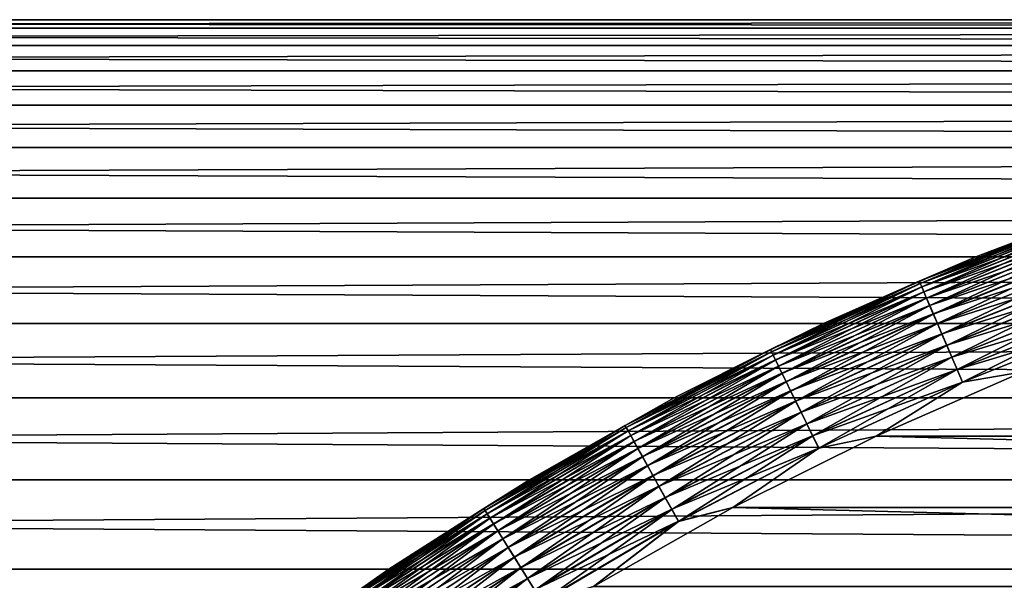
# Model space of a CAD drawing. Header units: metres. Extents: x -46 to 104, y -30 to 30.
# Tile 146 of 256: x -8.74 to -4.78, y 10.74 to 13. Entities that reach past the tile are written whole.
import ezdxf

# ---------------------------------------------------------------- set-up
doc = ezdxf.new("R2010")
doc.units = ezdxf.units.M
doc.layers.add('solid_26_000_502_XXX', color=7, linetype='CONTINUOUS')

msp = doc.modelspace()

# ---------------------------------------------------------------- linework, layer by layer
at = {"layer": 'solid_26_000_502_XXX'}
for points in [[(16, 12.99569, 0.334723), (-38.5, 12.99569, 0.334723), (-38.5, 12.961227, 1.003281)], [(16, 12.961227, 1.003281), (16, 12.99569, 0.334723), (-38.5, 12.961227, 1.003281)], [(16, 12.99569, -0.334723), (-38.5, 12.99569, -0.334723), (-38.5, 12.99569, 0.334723)], [(16, 12.99569, 0.334723), (16, 12.99569, -0.334723), (-38.5, 12.99569, 0.334723)], [(16, 12.961227, -1.003281), (-38.5, 12.961227, -1.003281), (-38.5, 12.99569, -0.334723)], [(16, 12.99569, -0.334723), (16, 12.961227, -1.003281), (-38.5, 12.99569, -0.334723)], [(16, 12.99569, 612.334717), (-38.5, 12.99569, 612.334717), (-38.5, 12.961227, 613.003296)], [(16, 12.961227, 613.003296), (16, 12.99569, 612.334717), (-38.5, 12.961227, 613.003296)], [(16, 12.99569, 611.665283), (-38.5, 12.99569, 611.665283), (-38.5, 12.99569, 612.334717)], [(16, 12.99569, 612.334717), (16, 12.99569, 611.665283), (-38.5, 12.99569, 612.334717)], [(16, 12.961227, 610.996704), (-38.5, 12.961227, 610.996704), (-38.5, 12.99569, 611.665283)], [(16, 12.99569, 611.665283), (16, 12.961227, 610.996704), (-38.5, 12.99569, 611.665283)], [(16, 12.961227, 1.003281), (-38.5, 12.961227, 1.003281), (-38.5, 12.892395, 1.669179)], [(16, 12.892395, 1.669179), (16, 12.961227, 1.003281), (-38.5, 12.892395, 1.669179)], [(16, 12.892395, -1.669179), (-38.5, 12.892395, -1.669179), (-38.5, 12.961227, -1.003281)], [(16, 12.961227, -1.003281), (16, 12.892395, -1.669179), (-38.5, 12.961227, -1.003281)], [(16, 12.961227, 613.003296), (-38.5, 12.961227, 613.003296), (-38.5, 12.892395, 613.669189)], [(16, 12.892395, 613.669189), (16, 12.961227, 613.003296), (-38.5, 12.892395, 613.669189)], [(16, 12.892395, 610.330811), (-38.5, 12.892395, 610.330811), (-38.5, 12.961227, 610.996704)], [(16, 12.961227, 610.996704), (16, 12.892395, 610.330811), (-38.5, 12.961227, 610.996704)], [(16, 12.892395, 1.669179), (-38.5, 12.892395, 1.669179), (-38.5, 12.789373, 2.33065)], [(16, 12.789373, 2.33065), (16, 12.892395, 1.669179), (-38.5, 12.789373, 2.33065)], [(16, 12.789373, -2.33065), (-38.5, 12.789373, -2.33065), (-38.5, 12.892395, -1.669179)], [(16, 12.892395, -1.669179), (16, 12.789373, -2.33065), (-38.5, 12.892395, -1.669179)], [(16, 12.892395, 613.669189), (-38.5, 12.892395, 613.669189), (-38.5, 12.789373, 614.330627)], [(16, 12.789373, 614.330627), (16, 12.892395, 613.669189), (-38.5, 12.789373, 614.330627)], [(16, 12.789373, 609.669373), (-38.5, 12.789373, 609.669373), (-38.5, 12.892395, 610.330811)], [(16, 12.892395, 610.330811), (16, 12.789373, 609.669373), (-38.5, 12.892395, 610.330811)], [(16, 12.789373, 2.33065), (-38.5, 12.789373, 2.33065), (-38.5, 12.652437, 2.985941)], [(16, 12.652437, 2.985941), (16, 12.789373, 2.33065), (-38.5, 12.652437, 2.985941)], [(16, 12.652437, -2.985941), (-38.5, 12.652437, -2.985941), (-38.5, 12.789373, -2.33065)], [(16, 12.789373, -2.33065), (16, 12.652437, -2.985941), (-38.5, 12.789373, -2.33065)], [(16, 12.789373, 614.330627), (-38.5, 12.789373, 614.330627), (-38.5, 12.652437, 614.985962)], [(16, 12.652437, 614.985962), (16, 12.789373, 614.330627), (-38.5, 12.652437, 614.985962)], [(16, 12.652437, 609.014038), (-38.5, 12.652437, 609.014038), (-38.5, 12.789373, 609.669373)], [(16, 12.789373, 609.669373), (16, 12.652437, 609.014038), (-38.5, 12.789373, 609.669373)], [(16, 12.652437, 2.985941), (-38.5, 12.652437, 2.985941), (-38.5, 12.481948, 3.633313)], [(16, 12.481948, 3.633313), (16, 12.652437, 2.985941), (-38.5, 12.481948, 3.633313)], [(16, 12.481948, -3.633313), (-38.5, 12.481948, -3.633313), (-38.5, 12.652437, -2.985941)], [(16, 12.652437, -2.985941), (16, 12.481948, -3.633313), (-38.5, 12.652437, -2.985941)], [(16, 12.652437, 614.985962), (-38.5, 12.652437, 614.985962), (-38.5, 12.481948, 615.633301)], [(16, 12.481948, 615.633301), (16, 12.652437, 614.985962), (-38.5, 12.481948, 615.633301)], [(16, 12.481948, 608.366699), (-38.5, 12.481948, 608.366699), (-38.5, 12.652437, 609.014038)], [(16, 12.652437, 609.014038), (16, 12.481948, 608.366699), (-38.5, 12.652437, 609.014038)], [(16, 12.481948, 3.633313), (-38.5, 12.481948, 3.633313), (-38.5, 12.27836, 4.271051)], [(16, 12.27836, 4.271051), (16, 12.481948, 3.633313), (-38.5, 12.27836, 4.271051)], [(16, 12.27836, -4.271051), (-38.5, 12.27836, -4.271051), (-38.5, 12.481948, -3.633313)], [(16, 12.481948, -3.633313), (16, 12.27836, -4.271051), (-38.5, 12.481948, -3.633313)], [(16, 12.481948, 615.633301), (-38.5, 12.481948, 615.633301), (-38.5, 12.27836, 616.271057)], [(16, 12.27836, 616.271057), (16, 12.481948, 615.633301), (-38.5, 12.27836, 616.271057)], [(16, 12.27836, 607.728943), (-38.5, 12.27836, 607.728943), (-38.5, 12.481948, 608.366699)], [(16, 12.481948, 608.366699), (16, 12.27836, 607.728943), (-38.5, 12.481948, 608.366699)], [(16, 12.27836, 4.271051), (-38.5, 12.27836, 4.271051), (-38.5, 12.042212, 4.897463)], [(16, 12.042212, 4.897463), (16, 12.27836, 4.271051), (-38.5, 12.042212, 4.897463)], [(16, 12.042212, -4.897463), (-38.5, 12.042212, -4.897463), (-38.5, 12.27836, -4.271051)], [(16, 12.27836, -4.271051), (16, 12.042212, -4.897463), (-38.5, 12.27836, -4.271051)], [(16, 12.27836, 616.271057), (-38.5, 12.27836, 616.271057), (-38.5, 12.042212, 616.897461)], [(16, 12.042212, 616.897461), (16, 12.27836, 616.271057), (-38.5, 12.042212, 616.897461)], [(16, 12.042212, 607.102539), (-38.5, 12.042212, 607.102539), (-38.5, 12.27836, 607.728943)], [(16, 12.27836, 607.728943), (16, 12.042212, 607.102539), (-38.5, 12.27836, 607.728943)], [(-4.897463, 12.042212, 280.5), (-4.897463, 12.042212, 315.5), (-4.271053, 12.278359, 315.5)], [(-4.513902, 12.1879, 315.555328), (-4.271053, 12.278359, 315.5), (-4.897463, 12.042212, 315.5)], [(-4.271053, 12.278359, 280.5), (-4.897463, 12.042212, 280.5), (-4.271053, 12.278359, 315.5)], [(-4.513876, 12.18783, 280.444031), (-4.897463, 12.042212, 280.5), (-4.271053, 12.278359, 280.5)], [(-4.513902, 12.1879, 315.555328), (-4.897463, 12.042212, 315.5), (-5.125416, 11.943631, 315.555328)], [(-4.513902, 12.1879, 315.555328), (-5.125416, 11.943631, 315.555328), (-4.510662, 12.179151, 315.610657)], [(-4.513876, 12.18783, 280.444031), (-5.125386, 11.943563, 280.444031), (-4.897463, 12.042212, 280.5)], [(-5.121677, 11.93492, 280.388672), (-5.125386, 11.943563, 280.444031), (-4.513876, 12.18783, 280.444031)], [(-4.51061, 12.17901, 280.388672), (-5.121677, 11.93492, 280.388672), (-4.513876, 12.18783, 280.444031)], [(-5.125416, 11.943631, 315.555328), (-5.121737, 11.935058, 315.610657), (-4.510662, 12.179151, 315.610657)], [(-4.510662, 12.179151, 315.610657), (-5.121737, 11.935058, 315.610657), (-4.505288, 12.164639, 315.664612)], [(-5.121737, 11.935058, 315.610657), (-5.115634, 11.920837, 315.664612), (-4.505288, 12.164639, 315.664612)], [(-5.115547, 11.920633, 280.334747), (-5.121677, 11.93492, 280.388672), (-4.51061, 12.17901, 280.388672)], [(-4.505288, 12.164639, 315.664612), (-5.115634, 11.920837, 315.664612), (-4.497847, 12.144549, 315.716492)], [(-4.50521, 12.164432, 280.334747), (-5.115547, 11.920633, 280.334747), (-4.51061, 12.17901, 280.388672)], [(-5.10707, 11.900882, 280.282898), (-5.115547, 11.920633, 280.334747), (-4.50521, 12.164432, 280.334747)], [(-4.497746, 12.144276, 280.282898), (-5.10707, 11.900882, 280.282898), (-4.50521, 12.164432, 280.334747)], [(-5.115634, 11.920837, 315.664612), (-5.107186, 11.90115, 315.716492), (-4.497847, 12.144549, 315.716492)], [(-4.497847, 12.144549, 315.716492), (-5.107186, 11.90115, 315.716492), (-4.488434, 12.119134, 315.765625)], [(-5.107186, 11.90115, 315.716492), (-5.096498, 11.876244, 315.765625), (-4.488434, 12.119134, 315.765625)], [(-5.096356, 11.875915, 280.233795), (-5.10707, 11.900882, 280.282898), (-4.497746, 12.144276, 280.282898)], [(-4.488434, 12.119134, 315.765625), (-5.096498, 11.876244, 315.765625), (-4.477168, 12.088714, 315.811432)], [(-4.48831, 12.118798, 280.233795), (-5.096356, 11.875915, 280.233795), (-4.497746, 12.144276, 280.282898)], [(-5.083539, 11.846047, 280.188049), (-5.096356, 11.875915, 280.233795), (-4.48831, 12.118798, 280.233795)], [(-4.477022, 12.08832, 280.188049), (-5.083539, 11.846047, 280.188049), (-4.48831, 12.118798, 280.233795)], [(-5.096498, 11.876244, 315.765625), (-5.083704, 11.846433, 315.811432), (-4.477168, 12.088714, 315.811432)], [(-4.477168, 12.088714, 315.811432), (-5.083704, 11.846433, 315.811432), (-4.464189, 12.05367, 315.853302)], [(-5.06878, 11.811654, 280.14621), (-5.083539, 11.846047, 280.188049), (-4.477022, 12.08832, 280.188049)], [(-4.464024, 12.053224, 280.14621), (-5.06878, 11.811654, 280.14621), (-4.477022, 12.08832, 280.188049)], [(16, 12.042212, 4.897463), (-38.5, 12.042212, 4.897463), (-38.5, 11.77413, 5.510887)], [(16, 11.77413, 5.510887), (16, 12.042212, 4.897463), (-38.5, 11.77413, 5.510887)], [(16, 11.77413, -5.510887), (-38.5, 11.77413, -5.510887), (-38.5, 12.042212, -4.897463)], [(16, 12.042212, -4.897463), (16, 11.77413, -5.510887), (-38.5, 12.042212, -4.897463)], [(16, 12.042212, 616.897461), (-38.5, 12.042212, 616.897461), (-38.5, 11.77413, 617.510864)], [(16, 11.77413, 617.510864), (16, 12.042212, 616.897461), (-38.5, 11.77413, 617.510864)], [(16, 11.77413, 606.489136), (-38.5, 11.77413, 606.489136), (-38.5, 12.042212, 607.102539)], [(16, 12.042212, 607.102539), (16, 11.77413, 606.489136), (-38.5, 12.042212, 607.102539)], [(-5.510886, 11.77413, 280.5), (-5.510886, 11.77413, 315.5), (-4.897463, 12.042212, 315.5)], [(-5.125416, 11.943631, 315.555328), (-4.897463, 12.042212, 315.5), (-5.510886, 11.77413, 315.5)], [(-4.897463, 12.042212, 280.5), (-5.510886, 11.77413, 280.5), (-4.897463, 12.042212, 315.5)], [(-5.125386, 11.943563, 280.444031), (-5.510886, 11.77413, 280.5), (-4.897463, 12.042212, 280.5)], [(-5.083704, 11.846433, 315.811432), (-5.068968, 11.812092, 315.853302), (-4.464189, 12.05367, 315.853302)], [(-4.464189, 12.05367, 315.853302), (-5.068968, 11.812092, 315.853302), (-4.449663, 12.014446, 315.890747)], [(-5.052266, 11.77317, 280.108826), (-5.06878, 11.811654, 280.14621), (-4.464024, 12.053224, 280.14621)], [(-4.44948, 12.013953, 280.108826), (-5.052266, 11.77317, 280.108826), (-4.464024, 12.053224, 280.14621)], [(-5.068968, 11.812092, 315.853302), (-5.052473, 11.773655, 315.890747), (-4.449663, 12.014446, 315.890747)], [(-4.449663, 12.014446, 315.890747), (-5.052473, 11.773655, 315.890747), (-4.43377, 11.971537, 315.923248)], [(-5.034203, 11.731081, 280.076385), (-5.052266, 11.77317, 280.108826), (-4.44948, 12.013953, 280.108826)], [(-4.433572, 11.971003, 280.076385), (-5.034203, 11.731081, 280.076385), (-4.44948, 12.013953, 280.108826)], [(-5.052473, 11.773655, 315.890747), (-5.034428, 11.731605, 315.923248), (-4.43377, 11.971537, 315.923248)], [(-4.43377, 11.971537, 315.923248), (-5.034428, 11.731605, 315.923248), (-4.416713, 11.925482, 315.950409)], [(-5.014821, 11.685915, 280.049286), (-5.034203, 11.731081, 280.076385), (-4.433572, 11.971003, 280.076385)], [(-4.416502, 11.924912, 280.049286), (-5.014821, 11.685915, 280.049286), (-4.433572, 11.971003, 280.076385)], [(-5.125416, 11.943631, 315.555328), (-5.510886, 11.77413, 315.5), (-5.723773, 11.668704, 315.555328)], [(-5.125416, 11.943631, 315.555328), (-5.723773, 11.668704, 315.555328), (-5.121737, 11.935058, 315.610657)], [(-5.723773, 11.668704, 315.555328), (-5.719664, 11.660327, 315.610657), (-5.121737, 11.935058, 315.610657)], [(-5.125386, 11.943563, 280.444031), (-5.72374, 11.668636, 280.444031), (-5.510886, 11.77413, 280.5)], [(-5.719598, 11.660192, 280.388672), (-5.72374, 11.668636, 280.444031), (-5.125386, 11.943563, 280.444031)], [(-5.121737, 11.935058, 315.610657), (-5.719664, 11.660327, 315.610657), (-5.115634, 11.920837, 315.664612)], [(-5.719664, 11.660327, 315.610657), (-5.712849, 11.646434, 315.664612), (-5.115634, 11.920837, 315.664612)], [(-5.121677, 11.93492, 280.388672), (-5.719598, 11.660192, 280.388672), (-5.125386, 11.943563, 280.444031)], [(-5.712751, 11.646235, 280.334747), (-5.719598, 11.660192, 280.388672), (-5.121677, 11.93492, 280.388672)], [(-5.115634, 11.920837, 315.664612), (-5.712849, 11.646434, 315.664612), (-5.107186, 11.90115, 315.716492)], [(-5.115547, 11.920633, 280.334747), (-5.712751, 11.646235, 280.334747), (-5.121677, 11.93492, 280.388672)], [(-5.703285, 11.626938, 280.282898), (-5.712751, 11.646235, 280.334747), (-5.115547, 11.920633, 280.334747)], [(-5.10707, 11.900882, 280.282898), (-5.703285, 11.626938, 280.282898), (-5.115547, 11.920633, 280.334747)], [(-5.034428, 11.731605, 315.923248), (-5.01506, 11.686472, 315.950409), (-4.416713, 11.925482, 315.950409)], [(-4.416713, 11.925482, 315.950409), (-5.01506, 11.686472, 315.950409), (-4.398706, 11.876861, 315.971893)], [(-4.994363, 11.638242, 280.027863), (-5.014821, 11.685915, 280.049286), (-4.416502, 11.924912, 280.049286)], [(-4.398486, 11.876265, 280.027863), (-4.994363, 11.638242, 280.027863), (-4.416502, 11.924912, 280.049286)], [(-5.712849, 11.646434, 315.664612), (-5.703414, 11.6272, 315.716492), (-5.107186, 11.90115, 315.716492)], [(-5.107186, 11.90115, 315.716492), (-5.703414, 11.6272, 315.716492), (-5.096498, 11.876244, 315.765625)], [(-5.703414, 11.6272, 315.716492), (-5.691478, 11.602867, 315.765625), (-5.096498, 11.876244, 315.765625)], [(-5.69132, 11.602546, 280.233795), (-5.703285, 11.626938, 280.282898), (-5.10707, 11.900882, 280.282898)], [(-5.096498, 11.876244, 315.765625), (-5.691478, 11.602867, 315.765625), (-5.083704, 11.846433, 315.811432)], [(-5.096356, 11.875915, 280.233795), (-5.69132, 11.602546, 280.233795), (-5.10707, 11.900882, 280.282898)], [(-5.677007, 11.573365, 280.188049), (-5.69132, 11.602546, 280.233795), (-5.096356, 11.875915, 280.233795)], [(-5.083539, 11.846047, 280.188049), (-5.677007, 11.573365, 280.188049), (-5.096356, 11.875915, 280.233795)], [(-5.01506, 11.686472, 315.950409), (-4.994614, 11.638826, 315.971893), (-4.398706, 11.876861, 315.971893)], [(-4.398706, 11.876861, 315.971893), (-4.994614, 11.638826, 315.971893), (-4.379976, 11.826287, 315.987457)], [(-4.973087, 11.588663, 280.01239), (-4.994363, 11.638242, 280.027863), (-4.398486, 11.876265, 280.027863)], [(-4.379748, 11.825672, 280.01239), (-4.973087, 11.588663, 280.01239), (-4.398486, 11.876265, 280.027863)], [(-5.691478, 11.602867, 315.765625), (-5.677192, 11.573742, 315.811432), (-5.083704, 11.846433, 315.811432)], [(-5.083704, 11.846433, 315.811432), (-5.677192, 11.573742, 315.811432), (-5.068968, 11.812092, 315.853302)], [(-5.660525, 11.539764, 280.14621), (-5.677007, 11.573365, 280.188049), (-5.083539, 11.846047, 280.188049)], [(-5.06878, 11.811654, 280.14621), (-5.660525, 11.539764, 280.14621), (-5.083539, 11.846047, 280.188049)], [(-5.677192, 11.573742, 315.811432), (-5.660735, 11.540193, 315.853302), (-5.068968, 11.812092, 315.853302)], [(-5.068968, 11.812092, 315.853302), (-5.660735, 11.540193, 315.853302), (-5.052473, 11.773655, 315.890747)], [(-5.642082, 11.502167, 280.108826), (-5.660525, 11.539764, 280.14621), (-5.06878, 11.811654, 280.14621)], [(-5.052266, 11.77317, 280.108826), (-5.642082, 11.502167, 280.108826), (-5.06878, 11.811654, 280.14621)], [(-4.994614, 11.638826, 315.971893), (-4.973346, 11.589267, 315.987457), (-4.379976, 11.826287, 315.987457)], [(-4.379976, 11.826287, 315.987457), (-4.973346, 11.589267, 315.987457), (-4.360759, 11.774399, 315.996857)], [(-4.951261, 11.537803, 280.003082), (-4.973087, 11.588663, 280.01239), (-4.379748, 11.825672, 280.01239)], [(-4.360526, 11.773771, 280.003082), (-4.951261, 11.537803, 280.003082), (-4.379748, 11.825672, 280.01239)], [(16, 11.77413, 5.510887), (-38.5, 11.77413, 5.510887), (-38.5, 11.474824, 6.109698)], [(16, 11.474824, 6.109698), (16, 11.77413, 5.510887), (-38.5, 11.474824, 6.109698)], [(16, 11.474824, -6.109698), (-38.5, 11.474824, -6.109698), (-38.5, 11.77413, -5.510887)], [(16, 11.77413, -5.510887), (16, 11.474824, -6.109698), (-38.5, 11.77413, -5.510887)], [(16, 11.77413, 617.510864), (-38.5, 11.77413, 617.510864), (-38.5, 11.474824, 618.10968)], [(16, 11.474824, 618.10968), (16, 11.77413, 617.510864), (-38.5, 11.474824, 618.10968)], [(16, 11.474824, 605.89032), (-38.5, 11.474824, 605.89032), (-38.5, 11.77413, 606.489136)], [(16, 11.77413, 606.489136), (16, 11.474824, 605.89032), (-38.5, 11.77413, 606.489136)], [(-6.109696, 11.474825, 280.5), (-6.109696, 11.474825, 315.5), (-5.510886, 11.77413, 315.5)], [(-5.723773, 11.668704, 315.555328), (-5.510886, 11.77413, 315.5), (-6.109696, 11.474825, 315.5)], [(-5.510886, 11.77413, 280.5), (-6.109696, 11.474825, 280.5), (-5.510886, 11.77413, 315.5)], [(-5.72374, 11.668636, 280.444031), (-6.109696, 11.474825, 280.5), (-5.510886, 11.77413, 280.5)], [(-5.660735, 11.540193, 315.853302), (-5.642314, 11.50264, 315.890747), (-5.052473, 11.773655, 315.890747)], [(-5.052473, 11.773655, 315.890747), (-5.642314, 11.50264, 315.890747), (-5.034428, 11.731605, 315.923248)], [(-5.621912, 11.461046, 280.076385), (-5.642082, 11.502167, 280.108826), (-5.052266, 11.77317, 280.108826)], [(-5.034203, 11.731081, 280.076385), (-5.621912, 11.461046, 280.076385), (-5.052266, 11.77317, 280.108826)], [(-4.973346, 11.589267, 315.987457), (-4.951525, 11.538418, 315.996857), (-4.360759, 11.774399, 315.996857)], [(-4.360759, 11.774399, 315.996857), (-4.951525, 11.538418, 315.996857), (-4.70904, 11.579071, 316)], [(-4.360526, 11.773771, 280.003082), (-4.709054, 11.579065, 280), (-4.951261, 11.537803, 280.003082)], [(-5.642314, 11.50264, 315.890747), (-5.622162, 11.461557, 315.923248), (-5.034428, 11.731605, 315.923248)], [(-5.034428, 11.731605, 315.923248), (-5.622162, 11.461557, 315.923248), (-5.01506, 11.686472, 315.950409)], [(-5.600266, 11.41692, 280.049286), (-5.621912, 11.461046, 280.076385), (-5.034203, 11.731081, 280.076385)], [(-5.014821, 11.685915, 280.049286), (-5.600266, 11.41692, 280.049286), (-5.034203, 11.731081, 280.076385)], [(-5.622162, 11.461557, 315.923248), (-5.600533, 11.417464, 315.950409), (-5.01506, 11.686472, 315.950409)], [(-5.01506, 11.686472, 315.950409), (-5.600533, 11.417464, 315.950409), (-4.994614, 11.638826, 315.971893)], [(-5.57742, 11.370344, 280.027863), (-5.600266, 11.41692, 280.049286), (-5.014821, 11.685915, 280.049286)], [(-4.994363, 11.638242, 280.027863), (-5.57742, 11.370344, 280.027863), (-5.014821, 11.685915, 280.049286)], [(-5.723773, 11.668704, 315.555328), (-6.109696, 11.474825, 315.5), (-6.307436, 11.363823, 315.555328)], [(-5.723773, 11.668704, 315.555328), (-6.307436, 11.363823, 315.555328), (-5.719664, 11.660327, 315.610657)], [(-6.307436, 11.363823, 315.555328), (-6.302908, 11.355665, 315.610657), (-5.719664, 11.660327, 315.610657)], [(-5.72374, 11.668636, 280.444031), (-6.3074, 11.363757, 280.444031), (-6.109696, 11.474825, 280.5)], [(-6.302835, 11.355535, 280.388672), (-6.3074, 11.363757, 280.444031), (-5.72374, 11.668636, 280.444031)], [(-5.719664, 11.660327, 315.610657), (-6.302908, 11.355665, 315.610657), (-5.712849, 11.646434, 315.664612)], [(-6.302908, 11.355665, 315.610657), (-6.295399, 11.342135, 315.664612), (-5.712849, 11.646434, 315.664612)], [(-5.719598, 11.660192, 280.388672), (-6.302835, 11.355535, 280.388672), (-5.72374, 11.668636, 280.444031)], [(-6.295291, 11.341941, 280.334747), (-6.302835, 11.355535, 280.388672), (-5.719598, 11.660192, 280.388672)], [(-5.712849, 11.646434, 315.664612), (-6.295399, 11.342135, 315.664612), (-5.703414, 11.6272, 315.716492)], [(-5.712751, 11.646235, 280.334747), (-6.295291, 11.341941, 280.334747), (-5.719598, 11.660192, 280.388672)], [(-6.28486, 11.323149, 280.282898), (-6.295291, 11.341941, 280.334747), (-5.712751, 11.646235, 280.334747)], [(-5.703285, 11.626938, 280.282898), (-6.28486, 11.323149, 280.282898), (-5.712751, 11.646235, 280.334747)], [(-5.600533, 11.417464, 315.950409), (-5.5777, 11.370914, 315.971893), (-4.994614, 11.638826, 315.971893)], [(-4.994614, 11.638826, 315.971893), (-5.5777, 11.370914, 315.971893), (-4.973346, 11.589267, 315.987457)], [(-5.55366, 11.321907, 280.01239), (-5.57742, 11.370344, 280.027863), (-4.994363, 11.638242, 280.027863)], [(-4.973087, 11.588663, 280.01239), (-5.55366, 11.321907, 280.01239), (-4.994363, 11.638242, 280.027863)], [(-6.295399, 11.342135, 315.664612), (-6.285002, 11.323403, 315.716492), (-5.703414, 11.6272, 315.716492)], [(-5.703414, 11.6272, 315.716492), (-6.285002, 11.323403, 315.716492), (-5.691478, 11.602867, 315.765625)], [(-6.285002, 11.323403, 315.716492), (-6.271849, 11.299706, 315.765625), (-5.691478, 11.602867, 315.765625)], [(-6.271675, 11.299394, 280.233795), (-6.28486, 11.323149, 280.282898), (-5.703285, 11.626938, 280.282898)], [(-5.691478, 11.602867, 315.765625), (-6.271849, 11.299706, 315.765625), (-5.677192, 11.573742, 315.811432)], [(-5.69132, 11.602546, 280.233795), (-6.271675, 11.299394, 280.233795), (-5.703285, 11.626938, 280.282898)], [(-6.255902, 11.270976, 280.188049), (-6.271675, 11.299394, 280.233795), (-5.69132, 11.602546, 280.233795)], [(-5.677007, 11.573365, 280.188049), (-6.255902, 11.270976, 280.188049), (-5.69132, 11.602546, 280.233795)], [(-6.271849, 11.299706, 315.765625), (-6.256105, 11.271342, 315.811432), (-5.677192, 11.573742, 315.811432)], [(-5.677192, 11.573742, 315.811432), (-6.256105, 11.271342, 315.811432), (-5.660735, 11.540193, 315.853302)], [(-6.237739, 11.238253, 280.14621), (-6.255902, 11.270976, 280.188049), (-5.677007, 11.573365, 280.188049)], [(-5.660525, 11.539764, 280.14621), (-6.237739, 11.238253, 280.14621), (-5.677007, 11.573365, 280.188049)], [(-5.5777, 11.370914, 315.971893), (-5.553949, 11.322496, 315.987457), (-4.973346, 11.589267, 315.987457)], [(-4.973346, 11.589267, 315.987457), (-5.553949, 11.322496, 315.987457), (-4.951525, 11.538418, 315.996857)], [(-5.529286, 11.272217, 280.003082), (-5.55366, 11.321907, 280.01239), (-4.973087, 11.588663, 280.01239)], [(-4.951261, 11.537803, 280.003082), (-5.529286, 11.272217, 280.003082), (-4.973087, 11.588663, 280.01239)], [(-5.298915, 11.321283, 280), (-4.709054, 11.579065, 280), (5.298823, 11.321326, 280)], [(-4.951261, 11.537803, 280.003082), (-4.709054, 11.579065, 280), (-5.298915, 11.321283, 280)], [(5.298827, 11.321324, 316), (-4.70904, 11.579071, 316), (-5.298901, 11.32129, 316)], [(-4.951525, 11.538418, 315.996857), (-5.298901, 11.32129, 316), (-4.70904, 11.579071, 316)], [(-6.256105, 11.271342, 315.811432), (-6.23797, 11.238669, 315.853302), (-5.660735, 11.540193, 315.853302)], [(-5.660735, 11.540193, 315.853302), (-6.23797, 11.238669, 315.853302), (-5.642314, 11.50264, 315.890747)], [(-6.217416, 11.201637, 280.108826), (-6.237739, 11.238253, 280.14621), (-5.660525, 11.539764, 280.14621)], [(-5.642082, 11.502167, 280.108826), (-6.217416, 11.201637, 280.108826), (-5.660525, 11.539764, 280.14621)], [(-5.553949, 11.322496, 315.987457), (-5.529581, 11.272818, 315.996857), (-4.951525, 11.538418, 315.996857)], [(-4.951525, 11.538418, 315.996857), (-5.529581, 11.272818, 315.996857), (-5.298901, 11.32129, 316)], [(-4.951261, 11.537803, 280.003082), (-5.298915, 11.321283, 280), (-5.529286, 11.272217, 280.003082)], [(16, 11.474824, 6.109698), (-38.5, 11.474824, 6.109698), (-38.5, 11.14509, 6.692307)], [(16, 11.14509, 6.692307), (16, 11.474824, 6.109698), (-38.5, 11.14509, 6.692307)], [(16, 11.14509, -6.692307), (-38.5, 11.14509, -6.692307), (-38.5, 11.474824, -6.109698)], [(16, 11.474824, -6.109698), (16, 11.14509, -6.692307), (-38.5, 11.474824, -6.109698)], [(16, 11.474824, 618.10968), (-38.5, 11.474824, 618.10968), (-38.5, 11.14509, 618.692322)], [(16, 11.14509, 618.692322), (16, 11.474824, 618.10968), (-38.5, 11.14509, 618.692322)], [(16, 11.14509, 605.307678), (-38.5, 11.14509, 605.307678), (-38.5, 11.474824, 605.89032)], [(16, 11.474824, 605.89032), (16, 11.14509, 605.307678), (-38.5, 11.474824, 605.89032)], [(-6.692305, 11.145091, 280.5), (-6.692305, 11.145091, 315.5), (-6.109696, 11.474825, 315.5)], [(-6.307436, 11.363823, 315.555328), (-6.109696, 11.474825, 315.5), (-6.692305, 11.145091, 315.5)], [(-6.109696, 11.474825, 280.5), (-6.692305, 11.145091, 280.5), (-6.109696, 11.474825, 315.5)], [(-6.3074, 11.363757, 280.444031), (-6.692305, 11.145091, 280.5), (-6.109696, 11.474825, 280.5)], [(-6.23797, 11.238669, 315.853302), (-6.217671, 11.202098, 315.890747), (-5.642314, 11.50264, 315.890747)], [(-5.642314, 11.50264, 315.890747), (-6.217671, 11.202098, 315.890747), (-5.622162, 11.461557, 315.923248)], [(-6.195188, 11.161591, 280.076385), (-6.217416, 11.201637, 280.108826), (-5.642082, 11.502167, 280.108826)], [(-5.621912, 11.461046, 280.076385), (-6.195188, 11.161591, 280.076385), (-5.642082, 11.502167, 280.108826)], [(-6.217671, 11.202098, 315.890747), (-6.195465, 11.162089, 315.923248), (-5.622162, 11.461557, 315.923248)], [(-5.622162, 11.461557, 315.923248), (-6.195465, 11.162089, 315.923248), (-5.600533, 11.417464, 315.950409)], [(-6.171336, 11.118617, 280.049286), (-6.195188, 11.161591, 280.076385), (-5.621912, 11.461046, 280.076385)], [(-5.600266, 11.41692, 280.049286), (-6.171336, 11.118617, 280.049286), (-5.621912, 11.461046, 280.076385)], [(-6.195465, 11.162089, 315.923248), (-6.17163, 11.119147, 315.950409), (-5.600533, 11.417464, 315.950409)], [(-5.600533, 11.417464, 315.950409), (-6.17163, 11.119147, 315.950409), (-5.5777, 11.370914, 315.971893)], [(-6.14616, 11.073258, 280.027863), (-6.171336, 11.118617, 280.049286), (-5.600266, 11.41692, 280.049286)], [(-5.57742, 11.370344, 280.027863), (-6.14616, 11.073258, 280.027863), (-5.600266, 11.41692, 280.049286)], [(-6.307436, 11.363823, 315.555328), (-6.692305, 11.145091, 315.5), (-6.874909, 11.029771, 315.555328)], [(-6.307436, 11.363823, 315.555328), (-6.874909, 11.029771, 315.555328), (-6.302908, 11.355665, 315.610657)], [(-6.3074, 11.363757, 280.444031), (-6.874869, 11.029707, 280.444031), (-6.692305, 11.145091, 280.5)], [(-6.869895, 11.021726, 280.388672), (-6.874869, 11.029707, 280.444031), (-6.3074, 11.363757, 280.444031)], [(-6.302835, 11.355535, 280.388672), (-6.869895, 11.021726, 280.388672), (-6.3074, 11.363757, 280.444031)], [(-6.17163, 11.119147, 315.950409), (-6.146469, 11.073814, 315.971893), (-5.5777, 11.370914, 315.971893)], [(-5.5777, 11.370914, 315.971893), (-6.146469, 11.073814, 315.971893), (-5.553949, 11.322496, 315.987457)], [(-6.119977, 11.026087, 280.01239), (-6.14616, 11.073258, 280.027863), (-5.57742, 11.370344, 280.027863)], [(-5.55366, 11.321907, 280.01239), (-6.119977, 11.026087, 280.01239), (-5.57742, 11.370344, 280.027863)], [(-6.874909, 11.029771, 315.555328), (-6.869974, 11.021852, 315.610657), (-6.302908, 11.355665, 315.610657)], [(-6.302908, 11.355665, 315.610657), (-6.869974, 11.021852, 315.610657), (-6.295399, 11.342135, 315.664612)], [(-6.869974, 11.021852, 315.610657), (-6.861788, 11.00872, 315.664612), (-6.295399, 11.342135, 315.664612)], [(-6.86167, 11.008533, 280.334747), (-6.869895, 11.021726, 280.388672), (-6.302835, 11.355535, 280.388672)], [(-6.295399, 11.342135, 315.664612), (-6.861788, 11.00872, 315.664612), (-6.285002, 11.323403, 315.716492)], [(-6.861788, 11.00872, 315.664612), (-6.850456, 10.99054, 315.716492), (-6.285002, 11.323403, 315.716492)], [(-6.295291, 11.341941, 280.334747), (-6.86167, 11.008533, 280.334747), (-6.302835, 11.355535, 280.388672)], [(-6.850302, 10.990293, 280.282898), (-6.86167, 11.008533, 280.334747), (-6.295291, 11.341941, 280.334747)], [(-6.285002, 11.323403, 315.716492), (-6.850456, 10.99054, 315.716492), (-6.271849, 11.299706, 315.765625)], [(-6.28486, 11.323149, 280.282898), (-6.850302, 10.990293, 280.282898), (-6.295291, 11.341941, 280.334747)], [(-6.83593, 10.967236, 280.233795), (-6.850302, 10.990293, 280.282898), (-6.28486, 11.323149, 280.282898)], [(-6.271675, 11.299394, 280.233795), (-6.83593, 10.967236, 280.233795), (-6.28486, 11.323149, 280.282898)], [(-6.146469, 11.073814, 315.971893), (-6.120296, 11.026661, 315.987457), (-5.553949, 11.322496, 315.987457)], [(-5.553949, 11.322496, 315.987457), (-6.120296, 11.026661, 315.987457), (-5.529581, 11.272818, 315.996857)], [(-6.093118, 10.977695, 280.003082), (-6.119977, 11.026087, 280.01239), (-5.55366, 11.321907, 280.01239)], [(-5.529286, 11.272217, 280.003082), (-6.093118, 10.977695, 280.003082), (-5.55366, 11.321907, 280.01239)], [(-5.874723, 11.033476, 280), (-5.298915, 11.321283, 280), (5.874634, 11.033524, 280)], [(-5.529286, 11.272217, 280.003082), (-5.298915, 11.321283, 280), (-5.874723, 11.033476, 280)], [(5.874637, 11.033522, 316), (-5.298901, 11.32129, 316), (-5.874709, 11.033484, 316)], [(-5.529581, 11.272818, 315.996857), (-5.874709, 11.033484, 316), (-5.298901, 11.32129, 316)], [(-5.298915, 11.321283, 280), (5.298823, 11.321326, 280), (5.874634, 11.033524, 280)], [(5.874637, 11.033522, 316), (5.298827, 11.321324, 316), (-5.298901, 11.32129, 316)], [(-6.850456, 10.99054, 315.716492), (-6.83612, 10.96754, 315.765625), (-6.271849, 11.299706, 315.765625)], [(-6.271849, 11.299706, 315.765625), (-6.83612, 10.96754, 315.765625), (-6.256105, 11.271342, 315.811432)], [(-6.818738, 10.939653, 280.188049), (-6.83593, 10.967236, 280.233795), (-6.271675, 11.299394, 280.233795)], [(-6.255902, 11.270976, 280.188049), (-6.818738, 10.939653, 280.188049), (-6.271675, 11.299394, 280.233795)], [(-6.83612, 10.96754, 315.765625), (-6.81896, 10.940009, 315.811432), (-6.256105, 11.271342, 315.811432)], [(-6.256105, 11.271342, 315.811432), (-6.81896, 10.940009, 315.811432), (-6.23797, 11.238669, 315.853302)], [(-6.81896, 10.940009, 315.811432), (-6.799193, 10.908297, 315.853302), (-6.23797, 11.238669, 315.853302)], [(-6.798941, 10.907892, 280.14621), (-6.818738, 10.939653, 280.188049), (-6.255902, 11.270976, 280.188049)], [(-6.23797, 11.238669, 315.853302), (-6.799193, 10.908297, 315.853302), (-6.217671, 11.202098, 315.890747)], [(-6.237739, 11.238253, 280.14621), (-6.798941, 10.907892, 280.14621), (-6.255902, 11.270976, 280.188049)], [(-6.77679, 10.872354, 280.108826), (-6.798941, 10.907892, 280.14621), (-6.237739, 11.238253, 280.14621)], [(-6.217416, 11.201637, 280.108826), (-6.77679, 10.872354, 280.108826), (-6.237739, 11.238253, 280.14621)], [(-6.120296, 11.026661, 315.987457), (-6.093443, 10.978281, 315.996857), (-5.529581, 11.272818, 315.996857)], [(-5.529581, 11.272818, 315.996857), (-6.093443, 10.978281, 315.996857), (-5.874709, 11.033484, 316)], [(-5.529286, 11.272217, 280.003082), (-5.874723, 11.033476, 280), (-6.093118, 10.977695, 280.003082)], [(-6.799193, 10.908297, 315.853302), (-6.777068, 10.8728, 315.890747), (-6.217671, 11.202098, 315.890747)], [(-6.217671, 11.202098, 315.890747), (-6.777068, 10.8728, 315.890747), (-6.195465, 11.162089, 315.923248)], [(-6.752562, 10.833484, 280.076385), (-6.77679, 10.872354, 280.108826), (-6.217416, 11.201637, 280.108826)], [(-6.195188, 11.161591, 280.076385), (-6.752562, 10.833484, 280.076385), (-6.217416, 11.201637, 280.108826)], [(-6.777068, 10.8728, 315.890747), (-6.752863, 10.833967, 315.923248), (-6.195465, 11.162089, 315.923248)], [(-6.195465, 11.162089, 315.923248), (-6.752863, 10.833967, 315.923248), (-6.17163, 11.119147, 315.950409)], [(-6.726564, 10.791774, 280.049286), (-6.752562, 10.833484, 280.076385), (-6.195188, 11.161591, 280.076385)], [(-6.171336, 11.118617, 280.049286), (-6.726564, 10.791774, 280.049286), (-6.195188, 11.161591, 280.076385)], [(16, 11.14509, 6.692307), (-38.5, 11.14509, 6.692307), (-38.5, 10.785801, 7.257168)], [(16, 10.785801, 7.257168), (16, 11.14509, 6.692307), (-38.5, 10.785801, 7.257168)], [(16, 10.785801, -7.257168), (-38.5, 10.785801, -7.257168), (-38.5, 11.14509, -6.692307)], [(16, 11.14509, -6.692307), (16, 10.785801, -7.257168), (-38.5, 11.14509, -6.692307)], [(16, 11.14509, 618.692322), (-38.5, 11.14509, 618.692322), (-38.5, 10.785801, 619.257141)], [(16, 10.785801, 619.257141), (16, 11.14509, 618.692322), (-38.5, 10.785801, 619.257141)], [(16, 10.785801, 604.742859), (-38.5, 10.785801, 604.742859), (-38.5, 11.14509, 605.307678)], [(16, 11.14509, 605.307678), (16, 10.785801, 604.742859), (-38.5, 11.14509, 605.307678)], [(-7.257168, 10.785802, 280.5), (-7.257168, 10.785802, 315.5), (-6.692305, 11.145091, 315.5)], [(-6.874909, 11.029771, 315.555328), (-6.692305, 11.145091, 315.5), (-7.257168, 10.785802, 315.5)], [(-6.692305, 11.145091, 280.5), (-7.257168, 10.785802, 280.5), (-6.692305, 11.145091, 315.5)], [(-6.874869, 11.029707, 280.444031), (-7.257168, 10.785802, 280.5), (-6.692305, 11.145091, 280.5)], [(-6.752863, 10.833967, 315.923248), (-6.726885, 10.792289, 315.950409), (-6.17163, 11.119147, 315.950409)], [(-6.17163, 11.119147, 315.950409), (-6.726885, 10.792289, 315.950409), (-6.146469, 11.073814, 315.971893)], [(-6.699123, 10.747748, 280.027863), (-6.726564, 10.791774, 280.049286), (-6.171336, 11.118617, 280.049286)], [(-6.14616, 11.073258, 280.027863), (-6.699123, 10.747748, 280.027863), (-6.171336, 11.118617, 280.049286)], [(-6.726885, 10.792289, 315.950409), (-6.699459, 10.748288, 315.971893), (-6.146469, 11.073814, 315.971893)], [(-6.146469, 11.073814, 315.971893), (-6.699459, 10.748288, 315.971893), (-6.120296, 11.026661, 315.987457)], [(-6.670585, 10.701963, 280.01239), (-6.699123, 10.747748, 280.027863), (-6.14616, 11.073258, 280.027863)], [(-6.119977, 11.026087, 280.01239), (-6.670585, 10.701963, 280.01239), (-6.14616, 11.073258, 280.027863)], [(-6.874909, 11.029771, 315.555328), (-7.257168, 10.785802, 315.5), (-7.424734, 10.667406, 315.555328)], [(-6.874909, 11.029771, 315.555328), (-7.424734, 10.667406, 315.555328), (-6.869974, 11.021852, 315.610657)], [(-7.424734, 10.667406, 315.555328), (-7.419404, 10.659748, 315.610657), (-6.869974, 11.021852, 315.610657)], [(-6.874869, 11.029707, 280.444031), (-7.424691, 10.667344, 280.444031), (-7.257168, 10.785802, 280.5)], [(-7.419318, 10.659625, 280.388672), (-7.424691, 10.667344, 280.444031), (-6.874869, 11.029707, 280.444031)], [(-6.869974, 11.021852, 315.610657), (-7.419404, 10.659748, 315.610657), (-6.861788, 11.00872, 315.664612)], [(-7.419404, 10.659748, 315.610657), (-7.410563, 10.647047, 315.664612), (-6.861788, 11.00872, 315.664612)], [(-6.869895, 11.021726, 280.388672), (-7.419318, 10.659625, 280.388672), (-6.874869, 11.029707, 280.444031)], [(-7.410437, 10.646865, 280.334747), (-7.419318, 10.659625, 280.388672), (-6.869895, 11.021726, 280.388672)], [(-6.861788, 11.00872, 315.664612), (-7.410563, 10.647047, 315.664612), (-6.850456, 10.99054, 315.716492)], [(-6.86167, 11.008533, 280.334747), (-7.410437, 10.646865, 280.334747), (-6.869895, 11.021726, 280.388672)], [(-7.398159, 10.629224, 280.282898), (-7.410437, 10.646865, 280.334747), (-6.86167, 11.008533, 280.334747)], [(-6.850302, 10.990293, 280.282898), (-7.398159, 10.629224, 280.282898), (-6.86167, 11.008533, 280.334747)], [(-6.699459, 10.748288, 315.971893), (-6.670932, 10.70252, 315.987457), (-6.120296, 11.026661, 315.987457)], [(-6.120296, 11.026661, 315.987457), (-6.670932, 10.70252, 315.987457), (-6.093443, 10.978281, 315.996857)], [(-6.641309, 10.654994, 280.003082), (-6.670585, 10.701963, 280.01239), (-6.119977, 11.026087, 280.01239)], [(-6.093118, 10.977695, 280.003082), (-6.641309, 10.654994, 280.003082), (-6.119977, 11.026087, 280.01239)], [(-6.434949, 10.716408, 280), (-5.874723, 11.033476, 280), (6.434862, 10.716459, 280)], [(-6.093118, 10.977695, 280.003082), (-5.874723, 11.033476, 280), (-6.434949, 10.716408, 280)], [(6.434865, 10.716457, 316), (-5.874709, 11.033484, 316), (-6.434935, 10.716416, 316)], [(-6.093443, 10.978281, 315.996857), (-6.434935, 10.716416, 316), (-5.874709, 11.033484, 316)], [(-5.874723, 11.033476, 280), (5.874634, 11.033524, 280), (6.434862, 10.716459, 280)], [(6.434865, 10.716457, 316), (5.874637, 11.033522, 316), (-5.874709, 11.033484, 316)], [(-7.410563, 10.647047, 315.664612), (-7.398325, 10.629464, 315.716492), (-6.850456, 10.99054, 315.716492)], [(-6.850456, 10.99054, 315.716492), (-7.398325, 10.629464, 315.716492), (-6.83612, 10.96754, 315.765625)], [(-7.398325, 10.629464, 315.716492), (-7.382843, 10.607219, 315.765625), (-6.83612, 10.96754, 315.765625)], [(-7.382638, 10.606925, 280.233795), (-7.398159, 10.629224, 280.282898), (-6.850302, 10.990293, 280.282898)], [(-6.83612, 10.96754, 315.765625), (-7.382843, 10.607219, 315.765625), (-6.81896, 10.940009, 315.811432)], [(-6.83593, 10.967236, 280.233795), (-7.382638, 10.606925, 280.233795), (-6.850302, 10.990293, 280.282898)], [(-7.36407, 10.580249, 280.188049), (-7.382638, 10.606925, 280.233795), (-6.83593, 10.967236, 280.233795)], [(-6.818738, 10.939653, 280.188049), (-7.36407, 10.580249, 280.188049), (-6.83593, 10.967236, 280.233795)], [(-6.670932, 10.70252, 315.987457), (-6.641663, 10.655562, 315.996857), (-6.093443, 10.978281, 315.996857)], [(-6.093443, 10.978281, 315.996857), (-6.641663, 10.655562, 315.996857), (-6.434935, 10.716416, 316)], [(-6.093118, 10.977695, 280.003082), (-6.434949, 10.716408, 280), (-6.641309, 10.654994, 280.003082)], [(-7.382843, 10.607219, 315.765625), (-7.36431, 10.580593, 315.811432), (-6.81896, 10.940009, 315.811432)], [(-6.81896, 10.940009, 315.811432), (-7.36431, 10.580593, 315.811432), (-6.799193, 10.908297, 315.853302)], [(-7.34269, 10.549531, 280.14621), (-7.36407, 10.580249, 280.188049), (-6.818738, 10.939653, 280.188049)], [(-6.798941, 10.907892, 280.14621), (-7.34269, 10.549531, 280.14621), (-6.818738, 10.939653, 280.188049)], [(-7.36431, 10.580593, 315.811432), (-7.342962, 10.549922, 315.853302), (-6.799193, 10.908297, 315.853302)], [(-6.799193, 10.908297, 315.853302), (-7.342962, 10.549922, 315.853302), (-6.777068, 10.8728, 315.890747)], [(-7.318767, 10.51516, 280.108826), (-7.34269, 10.549531, 280.14621), (-6.798941, 10.907892, 280.14621)], [(-6.77679, 10.872354, 280.108826), (-7.318767, 10.51516, 280.108826), (-6.798941, 10.907892, 280.14621)], [(-7.342962, 10.549922, 315.853302), (-7.319068, 10.515592, 315.890747), (-6.777068, 10.8728, 315.890747)], [(-6.777068, 10.8728, 315.890747), (-7.319068, 10.515592, 315.890747), (-6.752863, 10.833967, 315.923248)], [(-7.292602, 10.477568, 280.076385), (-7.318767, 10.51516, 280.108826), (-6.77679, 10.872354, 280.108826)], [(-6.752562, 10.833484, 280.076385), (-7.292602, 10.477568, 280.076385), (-6.77679, 10.872354, 280.108826)], [(-7.319068, 10.515592, 315.890747), (-7.292928, 10.478035, 315.923248), (-6.752863, 10.833967, 315.923248)], [(-6.752863, 10.833967, 315.923248), (-7.292928, 10.478035, 315.923248), (-6.726885, 10.792289, 315.950409)], [(-7.264525, 10.437227, 280.049286), (-7.292602, 10.477568, 280.076385), (-6.752562, 10.833484, 280.076385)], [(-6.726564, 10.791774, 280.049286), (-7.264525, 10.437227, 280.049286), (-6.752562, 10.833484, 280.076385)], [(16, 10.785801, 7.257168), (-38.5, 10.785801, 7.257168), (-38.5, 10.39791, 7.802786)], [(16, 10.39791, 7.802786), (16, 10.785801, 7.257168), (-38.5, 10.39791, 7.802786)], [(16, 10.39791, -7.802786), (-38.5, 10.39791, -7.802786), (-38.5, 10.785801, -7.257168)], [(16, 10.785801, -7.257168), (16, 10.39791, -7.802786), (-38.5, 10.785801, -7.257168)], [(16, 10.785801, 619.257141), (-38.5, 10.785801, 619.257141), (-38.5, 10.39791, 619.802795)], [(16, 10.39791, 619.802795), (16, 10.785801, 619.257141), (-38.5, 10.39791, 619.802795)], [(16, 10.39791, 604.197205), (-38.5, 10.39791, 604.197205), (-38.5, 10.785801, 604.742859)], [(16, 10.785801, 604.742859), (16, 10.39791, 604.197205), (-38.5, 10.785801, 604.742859)], [(-7.802785, 10.397911, 280.5), (-7.802785, 10.397911, 315.5), (-7.257168, 10.785802, 315.5)], [(-7.424734, 10.667406, 315.555328), (-7.257168, 10.785802, 315.5), (-7.802785, 10.397911, 315.5)], [(-7.257168, 10.785802, 280.5), (-7.802785, 10.397911, 280.5), (-7.257168, 10.785802, 315.5)], [(-7.424691, 10.667344, 280.444031), (-7.802785, 10.397911, 280.5), (-7.257168, 10.785802, 280.5)], [(-7.292928, 10.478035, 315.923248), (-7.264871, 10.437725, 315.950409), (-6.726885, 10.792289, 315.950409)], [(-6.726885, 10.792289, 315.950409), (-7.264871, 10.437725, 315.950409), (-6.699459, 10.748288, 315.971893)], [(-7.234889, 10.394649, 280.027863), (-7.264525, 10.437227, 280.049286), (-6.726564, 10.791774, 280.049286)], [(-6.699123, 10.747748, 280.027863), (-7.234889, 10.394649, 280.027863), (-6.726564, 10.791774, 280.049286)], [(-7.264871, 10.437725, 315.950409), (-7.235252, 10.39517, 315.971893), (-6.699459, 10.748288, 315.971893)], [(-6.699459, 10.748288, 315.971893), (-7.235252, 10.39517, 315.971893), (-6.670932, 10.70252, 315.987457)], [(-7.204069, 10.350368, 280.01239), (-7.234889, 10.394649, 280.027863), (-6.699123, 10.747748, 280.027863)], [(-6.670585, 10.701963, 280.01239), (-7.204069, 10.350368, 280.01239), (-6.699123, 10.747748, 280.027863)]]:
    msp.add_3dface(points, dxfattribs=at)

doc.saveas('drawing.dxf')
